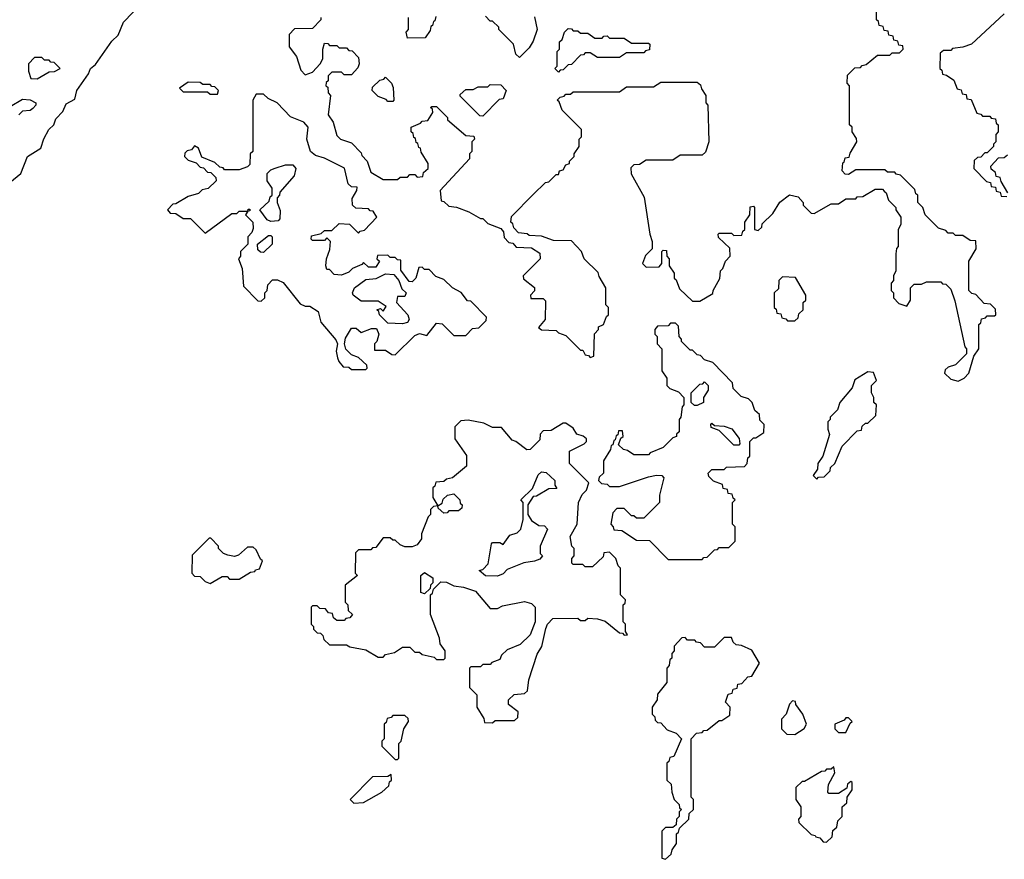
# Model space of a CAD drawing. Extents: x 2889633 to 3052318, y 540750 to 918690.
# Tile 139 of 256: x 2952164 to 2956205, y 690390 to 693836. Entities that reach past the tile are written whole.
import ezdxf

# ---------------------------------------------------------------- set-up
doc = ezdxf.new("R2010")
doc.units = 0

msp = doc.modelspace()

# ---------------------------------------------------------------- linework, layer by layer
at = {"layer": '0CON02XD'}
for points in [[(2952122.7, 693167.3), (2952168, 693205), (2952196.2, 693275), (2952250.8, 693309.2), (2952263, 693347), (2952283.8, 693385), (2952303.8, 693405), (2952311.7, 693428.3), (2952340.8, 693459.2), (2952355, 693490), (2952390.7, 693509.3), (2952398, 693545), (2952445.7, 693614.3), (2952454.2, 693635.8), (2952475, 693652.5), (2952542.1, 693747.9), (2952568.1, 693771.9), (2952590, 693825), (2952665.7, 693904.3)], [(2956015, 692352.5), (2956040, 692365), (2956060, 692385), (2956080, 692455), (2956100, 692485), (2956100, 692585), (2956108.3, 692591.7), (2956111.7, 692608.3), (2956128.3, 692611.7), (2956135, 692620), (2956165, 692620), (2956170, 692625), (2956168.3, 692648.3), (2956148.3, 692668.3), (2956121.7, 692671.7), (2956088.3, 692708.3), (2956071.7, 692711.7), (2956060, 692725), (2956060, 692845), (2956090, 692895), (2956088.3, 692928.3), (2956065, 692930), (2956035, 692950), (2956005, 692950), (2955995, 692960), (2955975, 692960), (2955965, 692970), (2955935, 692980), (2955880, 693035), (2955870, 693065), (2955850, 693085), (2955850, 693115), (2955841.7, 693121.7), (2955838.3, 693138.3), (2955778.3, 693198.3), (2955761.7, 693201.7), (2955755, 693210), (2955725, 693210), (2955715, 693220), (2955595, 693220), (2955565, 693200), (2955551.7, 693201.7), (2955540, 693215), (2955541.7, 693248.3), (2955548.3, 693251.7), (2955551.7, 693268.3), (2955568.3, 693271.7), (2955571.7, 693288.3), (2955600, 693335), (2955598.3, 693348.3), (2955580, 693375), (2955580, 693395), (2955570, 693405), (2955570, 693565), (2955560, 693575), (2955561.7, 693608.3), (2955591.7, 693638.3), (2955615, 693640), (2955621.7, 693648.3), (2955638.3, 693651.7), (2955685, 693690), (2955735, 693690), (2955745, 693700), (2955775, 693700), (2955790, 693715), (2955788.3, 693728.3), (2955771.7, 693731.7), (2955768.3, 693748.3), (2955751.7, 693751.7), (2955748.3, 693768.3), (2955731.7, 693771.7), (2955728.3, 693788.3), (2955711.7, 693791.7), (2955708.3, 693808.3), (2955691.7, 693811.7), (2955688.3, 693828.3), (2955680, 693835), (2955680, 693885)], [(2953400, 693845), (2953400, 693835), (2953365, 693800), (2953291.7, 693798.3), (2953270, 693775), (2953270, 693725), (2953300, 693685), (2953318.3, 693628.3), (2953335, 693610), (2953365, 693620), (2953397.5, 693655), (2953407.5, 693675), (2953407.5, 693715), (2953415, 693740), (2953428.3, 693738.3), (2953435, 693730), (2953465, 693730), (2953475, 693720), (2953505, 693720), (2953515, 693710), (2953528.3, 693708.3), (2953555, 693680), (2953557.5, 693655), (2953551.7, 693638.3), (2953525, 693610), (2953495, 693610), (2953485, 693620), (2953445, 693620), (2953430, 693605), (2953430, 693585), (2953421.7, 693578.3), (2953420, 693565), (2953428.3, 693558.3), (2953430, 693535), (2953440, 693525), (2953430, 693445), (2953450, 693415), (2953465, 693360), (2953480, 693345), (2953525, 693330), (2953565, 693290), (2953568.3, 693278.3), (2953590, 693255), (2953605, 693210), (2953655, 693180), (2953715, 693180), (2953725, 693190), (2953755, 693190), (2953765, 693200), (2953785, 693200), (2953795, 693190), (2953818.3, 693191.7), (2953821.7, 693208.3), (2953840, 693225), (2953840, 693245), (2953811.7, 693291.7), (2953808.3, 693308.3), (2953801.7, 693311.7), (2953798.3, 693328.3), (2953791.7, 693331.7), (2953788.3, 693348.3), (2953781.7, 693351.7), (2953778.3, 693368.3), (2953770, 693375), (2953770, 693395), (2953808.3, 693411.7), (2953815, 693420), (2953838.3, 693421.7), (2953860, 693455), (2953858.3, 693468.3), (2953850, 693475), (2953855, 693480), (2953875, 693480), (2953920, 693435), (2953920, 693425), (2953995, 693360), (2954028.3, 693358.3), (2954030, 693345), (2954020, 693335), (2954020, 693295), (2954010, 693285), (2954010, 693265), (2953890, 693135), (2953893, 693093), (2953905, 693090), (2953925, 693070), (2953957, 693067), (2954007, 693047), (2954055, 693020), (2954065, 693020), (2954085, 693000), (2954138.3, 692978.3), (2954150, 692965), (2954151.7, 692941.7), (2954171.7, 692921.7), (2954188.3, 692918.3), (2954201.7, 692901.7), (2954265, 692900), (2954298.3, 692878.3), (2954300, 692855), (2954230, 692785), (2954231.7, 692771.7), (2954277, 692737), (2954277, 692723), (2954260, 692705), (2954261.7, 692691.7), (2954311.7, 692691.7), (2954321.7, 692681.7), (2954320, 692605), (2954293, 692573), (2954305, 692562.5), (2954365, 692560), (2954375, 692550), (2954405, 692540), (2954465, 692480), (2954475, 692480), (2954485, 692460), (2954498.3, 692458.3), (2954505, 692450), (2954520, 692455), (2954523, 692547), (2954540, 692565), (2954540, 692575), (2954560, 692585), (2954571.7, 692618.3), (2954580, 692625), (2954580, 692655), (2954570, 692665), (2954570, 692735), (2954541.7, 692781.7), (2954538.3, 692798.3), (2954480, 692855), (2954470, 692885), (2954428.3, 692928.3), (2954355, 692930), (2954305, 692947.5), (2954255, 692950), (2954247, 692957), (2954211.7, 692961.7), (2954191.7, 692981.7), (2954188.3, 692998.3), (2954180, 693005), (2954181.7, 693028.3), (2954271.7, 693118.3), (2954321.7, 693168.3), (2954335, 693170), (2954365, 693200), (2954375, 693200), (2954380, 693215), (2954395, 693220), (2954405, 693240), (2954420, 693245), (2954420, 693255), (2954440, 693275), (2954440, 693285), (2954460, 693315), (2954460, 693345), (2954470, 693355), (2954470, 693385), (2954390, 693465), (2954378.3, 693498.3), (2954370, 693505), (2954381.7, 693518.3), (2954398.3, 693521.7), (2954405, 693530), (2954425, 693530), (2954435, 693540), (2954625, 693540), (2954655, 693560), (2954765, 693560), (2954795, 693580), (2954945, 693580), (2954958.3, 693568.3), (2954961.7, 693551.7), (2954980, 693525), (2954980, 693495), (2954987.5, 693485), (2954992.5, 693335), (2954978.3, 693291.7), (2954965, 693280), (2954875, 693280), (2954845, 693260), (2954735, 693260), (2954708.3, 693241.7), (2954685, 693240), (2954671.7, 693228.3), (2954673, 693203), (2954727, 693107), (2954750, 692955), (2954760, 692925), (2954760, 692895), (2954731.7, 692868.3), (2954720, 692835), (2954735, 692820), (2954788.3, 692821.7), (2954800, 692835), (2954800, 692885), (2954805, 692890), (2954818.3, 692888.3), (2954820, 692865), (2954830, 692855), (2954830, 692825), (2954850, 692795), (2954850, 692775), (2954858.3, 692768.3), (2954871.7, 692731.7), (2954925, 692680), (2954955, 692680), (2955008.3, 692711.7), (2955010, 692725), (2955037, 692773), (2955040, 692805), (2955050, 692815), (2955060, 692845), (2955080, 692865), (2955078.3, 692898.3), (2955031.7, 692941.7), (2955030, 692955), (2955035, 692960), (2955085, 692960), (2955095, 692950), (2955128.3, 692951.7), (2955131.7, 692968.3), (2955140, 692975), (2955140, 693005), (2955160, 693035), (2955161.7, 693068.3), (2955175, 693070), (2955180, 693065), (2955180, 692975), (2955195, 692970), (2955210, 692985), (2955211.7, 692998.3), (2955255, 693040), (2955283.6, 693086.4), (2955323, 693117), (2955358.3, 693108.3), (2955380, 693085), (2955380, 693075), (2955391.7, 693061.7), (2955411.7, 693041.7), (2955425, 693040), (2955495, 693080), (2955525, 693080), (2955555, 693100), (2955595, 693100), (2955601.7, 693108.3), (2955625, 693110), (2955675, 693140), (2955705, 693140), (2955711.7, 693131.7), (2955720, 693125), (2955730, 693095), (2955760, 693065), (2955760, 693055), (2955780, 693025), (2955780, 692995), (2955770, 692975), (2955770, 692905), (2955763, 692897), (2955760, 692875), (2955760, 692805), (2955750, 692785), (2955750, 692765), (2955740, 692755), (2955740, 692725), (2955750, 692715), (2955750, 692695), (2955771.7, 692671.7), (2955805, 692660), (2955820, 692685), (2955820, 692735), (2955835, 692750), (2955865, 692750), (2955885, 692760), (2955945, 692760), (2955951.7, 692751.7), (2955965, 692750), (2955985, 692730), (2956001.7, 692681.7), (2956043, 692493), (2956050, 692485), (2956050, 692465), (2956005, 692420), (2955975, 692410), (2955961.7, 692398.3), (2955960, 692385), (2955985, 692360), (2956015, 692352.5)], [(2953871.7, 693848.3), (2953868.3, 693831.7), (2953861.7, 693828.3), (2953858.3, 693811.7), (2953851.7, 693808.3), (2953848.3, 693791.7), (2953828.3, 693761.7), (2953755, 693760), (2953750, 693785), (2953760, 693795), (2953760, 693845)], [(2954277, 693847), (2954287.5, 693795), (2954271.7, 693748.3), (2954255, 693720), (2954215, 693680), (2954200, 693695), (2954190, 693735), (2954130, 693795), (2954130, 693805), (2954105, 693830), (2954095, 693830), (2954075, 693850)], [(2956205, 693860), (2956070, 693735), (2956035, 693722.5), (2955993, 693717), (2955985, 693710), (2955955, 693710), (2955941.7, 693698.3), (2955940, 693635), (2955948.3, 693628.3), (2955951.7, 693611.7), (2955968.3, 693608.3), (2955998.3, 693588.3), (2956011.7, 693551.7), (2956028.3, 693548.3), (2956031.7, 693531.7), (2956048.3, 693528.3), (2956051.7, 693511.7), (2956068.3, 693508.3), (2956091.7, 693451.7), (2956108.3, 693448.3), (2956115, 693440), (2956145, 693440), (2956151.7, 693431.7), (2956168.3, 693428.3), (2956171.7, 693411.7), (2956180, 693405), (2956180, 693375), (2956170, 693365), (2956170, 693335), (2956160, 693325), (2956160, 693315), (2956135, 693290), (2956125, 693290), (2956108.3, 693271.7), (2956095, 693270), (2956081.7, 693258.3), (2956080, 693225), (2956131.7, 693171.7), (2956148.3, 693168.3), (2956151.7, 693151.7), (2956168.3, 693148.3), (2956171.7, 693131.7), (2956188.3, 693128.3), (2956191.7, 693111.7), (2956215, 693110)], [(2954375, 693620), (2954360, 693635), (2954370, 693645), (2954370, 693705), (2954380, 693715), (2954380, 693745), (2954390, 693755), (2954400, 693785), (2954415, 693800), (2954428.3, 693798.3), (2954435, 693790), (2954455, 693790), (2954465, 693780), (2954495, 693780), (2954525, 693760), (2954555, 693760), (2954561.7, 693768.3), (2954575, 693770), (2954585, 693760), (2954645, 693760), (2954675, 693740), (2954745, 693740), (2954750, 693735), (2954748.3, 693711.7), (2954731.7, 693708.3), (2954725, 693700), (2954655, 693700), (2954625, 693680), (2954535, 693680), (2954505, 693700), (2954485, 693700), (2954478.3, 693691.7), (2954465, 693690), (2954428.3, 693651.7), (2954415, 693650), (2954395, 693630), (2954381.7, 693628.3), (2954375, 693620)], [(2952235, 693592.5), (2952285, 693622.5), (2952306.7, 693623.3), (2952330, 693635), (2952305, 693660), (2952291.7, 693661.7), (2952285, 693670), (2952265, 693670), (2952255, 693680), (2952225, 693680), (2952200, 693655), (2952200, 693625), (2952210, 693595), (2952235, 693592.5)], [(2953695, 693500), (2953675, 693500), (2953668.3, 693508.3), (2953635, 693520), (2953610, 693545), (2953611.7, 693558.3), (2953641.7, 693588.3), (2953658.3, 693591.7), (2953665, 693600), (2953690, 693575), (2953697, 693557), (2953700, 693505), (2953695, 693500)], [(2952975, 693530), (2952980, 693545), (2952965, 693560), (2952951.7, 693561.7), (2952945, 693570), (2952915, 693570), (2952905, 693577.5), (2952855, 693580), (2952820, 693555), (2952835, 693540), (2952935, 693540), (2952945, 693530), (2952975, 693530)], [(2954065, 693440), (2954051.7, 693441.7), (2953971.7, 693521.7), (2953971.7, 693528.3), (2953995, 693550), (2954025, 693550), (2954045, 693560), (2954085, 693560), (2954095, 693570), (2954138.3, 693568.3), (2954160, 693545), (2954148.3, 693511.7), (2954131.7, 693508.3), (2954065, 693440)], [(2953585, 692400), (2953590, 692405), (2953588.3, 692418.3), (2953555, 692450), (2953525, 692460), (2953503, 692483), (2953497.5, 692505), (2953500.7, 692529.3), (2953525, 692570), (2953545, 692570), (2953565, 692552.5), (2953608.3, 692568.3), (2953628.3, 692568.3), (2953637.5, 692545), (2953630, 692515), (2953620, 692505), (2953620, 692480), (2953665, 692480), (2953691.7, 692461.7), (2953705, 692460), (2953785, 692540), (2953805, 692547.5), (2953835, 692540), (2953875, 692590), (2953898.3, 692588.3), (2953945, 692540), (2953995, 692540), (2954021.7, 692568.3), (2954048.3, 692571.7), (2954078.3, 692601.7), (2954080, 692615), (2954015, 692680), (2954001.7, 692681.7), (2953976.4, 692716.4), (2953940, 692735), (2953905, 692770), (2953871.7, 692781.7), (2953845, 692810), (2953825, 692810), (2953815, 692820), (2953801.7, 692818.3), (2953790, 692775), (2953775, 692760), (2953761.7, 692761.7), (2953728.3, 692808.3), (2953728.3, 692848.3), (2953715, 692850), (2953705, 692860), (2953685, 692860), (2953675, 692870), (2953631.7, 692868.3), (2953630, 692855), (2953640, 692845), (2953625, 692820), (2953595, 692820), (2953575, 692840), (2953568.3, 692831.7), (2953530, 692815), (2953515, 692800), (2953485, 692787.5), (2953455, 692790), (2953435, 692810), (2953425, 692810), (2953420, 692825), (2953422.5, 692855), (2953437, 692893), (2953440, 692925), (2953425, 692940), (2953415, 692930), (2953365, 692930), (2953360, 692935), (2953361.7, 692948.3), (2953401.7, 692958.3), (2953415, 692970), (2953445, 692970), (2953475, 693000), (2953517, 692997), (2953555, 692960), (2953561.7, 692968.3), (2953578.3, 692971.7), (2953630, 693025), (2953615, 693050), (2953601.7, 693051.7), (2953595, 693060), (2953543, 693063), (2953530, 693075), (2953528.3, 693101.7), (2953547.5, 693135), (2953548.3, 693148.3), (2953525, 693150), (2953511.7, 693161.7), (2953496.4, 693226.4), (2953415, 693267.5), (2953378.3, 693278.3), (2953357.5, 693295), (2953342.5, 693345), (2953347.5, 693395), (2953330, 693415), (2953275, 693437.5), (2953220, 693495), (2953183, 693513), (2953165, 693530), (2953135, 693530), (2953120, 693505), (2953120, 693295), (2953110, 693285), (2953108.3, 693241.7), (2953098.3, 693231.7), (2953065, 693220), (2953005, 693220), (2952998.3, 693228.3), (2952985, 693230), (2952965, 693250), (2952911.7, 693271.7), (2952898.3, 693308.3), (2952881.7, 693318.3), (2952868.3, 693301.7), (2952851.7, 693298.3), (2952841.7, 693288.3), (2952840, 693275), (2952855, 693260), (2952888.3, 693248.3), (2952905, 693230), (2952918.3, 693228.3), (2952935, 693210), (2952948.3, 693208.3), (2952968.3, 693188.3), (2952970, 693175), (2952937, 693143), (2952913, 693137), (2952897, 693123), (2952855, 693110), (2952805, 693080), (2952791.7, 693078.3), (2952770, 693055), (2952781.7, 693041.7), (2952805, 693040), (2952835, 693020), (2952865, 693020), (2952925, 692960), (2953035, 693040), (2953055, 693040), (2953065, 693050), (2953100, 693050), (2953101.7, 693058.3), (2953108.3, 693058.3), (2953108.3, 693051.7), (2953100, 693050), (2953090, 693035), (2953120, 693005), (2953121.7, 692978.3), (2953117, 692963), (2953100, 692945), (2953100, 692915), (2953070, 692885), (2953070, 692865), (2953062.5, 692855), (2953077.5, 692815), (2953081.7, 692741.7), (2953141.7, 692681.7), (2953155, 692680), (2953170, 692695), (2953170, 692715), (2953180, 692725), (2953181.7, 692748.3), (2953201.7, 692768.3), (2953221.7, 692768.3), (2953245, 692757.5), (2953315, 692670), (2953335, 692660), (2953355, 692660), (2953388.3, 692638.3), (2953400, 692595), (2953461.7, 692521.7), (2953467.5, 692505), (2953462.5, 692475), (2953468.3, 692448.3), (2953473, 692433), (2953491.7, 692411.7), (2953515, 692410), (2953525, 692400), (2953585, 692400)], [(2952125, 693480), (2952175, 693510), (2952207, 693507), (2952230, 693495), (2952230, 693485), (2952218.3, 693471.7), (2952207, 693463), (2952175, 693460), (2952160, 693445)], [(2956220, 693125), (2956191.7, 693171.7), (2956188.3, 693188.3), (2956171.7, 693191.7), (2956168.3, 693208.3), (2956151.7, 693221.7), (2956150, 693235), (2956181.7, 693268.3), (2956205, 693270), (2956218.3, 693281.7)], [(2953195, 693007.5), (2953180, 693015), (2953150, 693055), (2953188.3, 693091.7), (2953191.7, 693108.3), (2953200, 693115), (2953200, 693145), (2953180, 693175), (2953180, 693205), (2953195, 693220), (2953213, 693227), (2953255, 693240), (2953285, 693240), (2953297.5, 693225), (2953290, 693195), (2953231.7, 693128.3), (2953230, 693115), (2953220, 693105), (2953220, 693085), (2953233, 693053), (2953231.7, 693018.3), (2953225, 693010), (2953195, 693007.5)], [(2953165, 692880), (2953151.7, 692881.7), (2953141.7, 692891.7), (2953140, 692915), (2953185, 692950), (2953195, 692950), (2953200, 692945), (2953200, 692915), (2953165, 692880)], [(2953735, 692587.5), (2953675, 692590), (2953640, 692625), (2953638.3, 692638.3), (2953630, 692645), (2953645, 692650), (2953655, 692640), (2953668.3, 692658.3), (2953635, 692680), (2953565, 692680), (2953532.5, 692705), (2953530, 692715), (2953537.5, 692735), (2953585, 692770), (2953627, 692773), (2953665, 692792.5), (2953700, 692790), (2953720, 692765), (2953731.7, 692731.7), (2953750, 692715), (2953745, 692700), (2953715, 692700), (2953710, 692675), (2953757.5, 692625), (2953762.5, 692605), (2953755, 692592.5), (2953735, 692587.5)], [(2955345, 692600), (2955358.3, 692611.7), (2955361.7, 692628.3), (2955380, 692645), (2955380, 692675), (2955390, 692685), (2955390, 692705), (2955348.3, 692778.3), (2955295, 692780), (2955280, 692765), (2955278.3, 692731.7), (2955260, 692715), (2955260, 692655), (2955268.3, 692648.3), (2955271.7, 692631.7), (2955288.3, 692628.3), (2955291.7, 692611.7), (2955308.3, 692608.3), (2955315, 692600), (2955345, 692600)], [(2954965, 691620), (2954971.7, 691628.3), (2954985, 691630), (2955015, 691660), (2955028.3, 691661.7), (2955035, 691670), (2955075, 691670), (2955100, 691695), (2955100, 691755), (2955090, 691765), (2955090, 691855), (2955100, 691865), (2955091.7, 691871.7), (2955088.3, 691888.3), (2955071.7, 691891.7), (2955068.3, 691908.3), (2955051.7, 691911.7), (2955048.3, 691928.3), (2955011.7, 691941.7), (2954991.7, 691961.7), (2954990, 691975), (2955005, 691990), (2955055, 691990), (2955065, 692000), (2955138.3, 692001.7), (2955150, 692015), (2955151.7, 692038.3), (2955160, 692045), (2955160, 692105), (2955175, 692120), (2955185, 692120), (2955218.3, 692141.7), (2955220, 692175), (2955201.7, 692191.7), (2955200, 692215), (2955181.7, 692231.7), (2955170, 692265), (2955155, 692280), (2955125, 692290), (2955091.7, 692321.7), (2955090, 692345), (2955008.3, 692428.3), (2954975, 692440), (2954958.3, 692458.3), (2954945, 692460), (2954925, 692480), (2954915, 692480), (2954880, 692515), (2954880, 692525), (2954870, 692535), (2954868.3, 692578.3), (2954855, 692590), (2954835, 692590), (2954825, 692580), (2954781.7, 692578.3), (2954770, 692565), (2954770, 692545), (2954780, 692535), (2954780, 692505), (2954800, 692485), (2954800, 692395), (2954820, 692365), (2954820, 692335), (2954831.7, 692321.7), (2954868.3, 692308.3), (2954890, 692285), (2954890, 692255), (2954883, 692247), (2954877.5, 692205), (2954870, 692195), (2954870, 692145), (2954860, 692135), (2954860, 692125), (2954845, 692120), (2954805, 692080), (2954751.7, 692058.3), (2954745, 692050), (2954685, 692050), (2954658.3, 692068.3), (2954641.7, 692071.7), (2954621.7, 692091.7), (2954631.7, 692118.3), (2954640, 692125), (2954638.3, 692148.3), (2954621.7, 692148.3), (2954618.3, 692131.7), (2954611.7, 692128.3), (2954608.3, 692111.7), (2954601.7, 692108.3), (2954598.3, 692091.7), (2954591.7, 692088.3), (2954588.3, 692071.7), (2954560, 692025), (2954560, 691975), (2954541.7, 691958.3), (2954540, 691945), (2954551.7, 691931.7), (2954575, 691930), (2954585, 691920), (2954625, 691920), (2954745, 691960), (2954777, 691967), (2954800, 691965), (2954807.5, 691955), (2954790, 691885), (2954790, 691855), (2954725, 691790), (2954695, 691790), (2954685, 691800), (2954675, 691800), (2954645, 691830), (2954615, 691830), (2954598.3, 691811.7), (2954590, 691765), (2954600, 691755), (2954601.7, 691741.7), (2954635, 691740), (2954695, 691700), (2954748.3, 691698.3), (2954825, 691620), (2954965, 691620)], [(2955435, 691950), (2955441.7, 691958.3), (2955465, 691960), (2955478.3, 691971.7), (2955490, 691985), (2955491.7, 691998.3), (2955510, 692015), (2955540, 692085), (2955601.7, 692148.3), (2955618.3, 692151.7), (2955621.7, 692168.3), (2955635, 692180), (2955645, 692180), (2955678.3, 692211.7), (2955680, 692255), (2955670, 692265), (2955670, 692285), (2955660, 692305), (2955660, 692335), (2955680, 692355), (2955668.3, 692388.3), (2955645, 692390), (2955591.7, 692358.3), (2955580, 692325), (2955530, 692265), (2955520, 692235), (2955490, 692205), (2955490, 692195), (2955480, 692185), (2955480, 692155), (2955487, 692133), (2955460, 692045), (2955440, 692015), (2955438.3, 691991.7), (2955420, 691965), (2955435, 691950)], [(2954945, 692252.5), (2954933, 692253), (2954920, 692265), (2954920, 692305), (2954955, 692340), (2954968.3, 692341.7), (2954975, 692350), (2954990, 692335), (2954990, 692315), (2954970, 692285), (2954970, 692265), (2954945, 692252.5)], [(2954105, 690950), (2954115, 690960), (2954195, 690960), (2954208.3, 690971.7), (2954210, 690995), (2954170, 691025), (2954170, 691045), (2954193, 691067), (2954235, 691070), (2954248.3, 691081.7), (2954253, 691127), (2954288.3, 691231.7), (2954306.4, 691263.6), (2954323, 691337), (2954330, 691355), (2954351.7, 691378.3), (2954455, 691380), (2954465, 691370), (2954485, 691370), (2954495, 691380), (2954535, 691377.5), (2954567, 691367), (2954625, 691320), (2954638.3, 691318.3), (2954645, 691310), (2954658.3, 691311.7), (2954650, 691325), (2954650, 691355), (2954640, 691365), (2954640, 691435), (2954648.3, 691441.7), (2954650, 691455), (2954630, 691475), (2954630, 691585), (2954620, 691595), (2954610, 691625), (2954585, 691650), (2954561.7, 691648.3), (2954558.3, 691631.7), (2954515, 691590), (2954485, 691590), (2954475, 691600), (2954435, 691600), (2954430, 691605), (2954430, 691625), (2954440, 691635), (2954440, 691665), (2954430, 691675), (2954422.5, 691715), (2954452.5, 691765), (2954457.5, 691855), (2954473, 691887), (2954490, 691905), (2954500, 691935), (2954420, 692015), (2954420, 692065), (2954480, 692095), (2954490, 692105), (2954490, 692115), (2954477, 692127), (2954450, 692135), (2954435, 692160), (2954405, 692180), (2954395, 692180), (2954345, 692150), (2954311.7, 692148.3), (2954300, 692135), (2954298.3, 692111.7), (2954258.3, 692071.7), (2954245, 692070), (2954200, 692105), (2954185, 692110), (2954141.7, 692161.7), (2954105, 692162.5), (2954069.3, 692179.3), (2954005, 692192.5), (2953975, 692190), (2953950, 692165), (2953950, 692115), (2953997, 692047), (2953997, 692003), (2953940, 691955), (2953915, 691950), (2953905, 691940), (2953871.7, 691938.3), (2953868.3, 691921.7), (2953860, 691915), (2953860, 691875), (2953880, 691840), (2953898.3, 691851.7), (2953901.7, 691868.3), (2953920, 691885), (2953945, 691890), (2953970, 691865), (2953971.7, 691851.7), (2953980, 691845), (2953978.3, 691831.7), (2953965, 691820), (2953925, 691820), (2953918.3, 691811.7), (2953905, 691810), (2953881.7, 691831.7), (2953880, 691840), (2953861.7, 691838.3), (2953850, 691825), (2953850, 691805), (2953840, 691795), (2953813.6, 691726.4), (2953812.5, 691705), (2953795, 691680), (2953775, 691672.5), (2953745, 691672.5), (2953725, 691680), (2953705, 691700), (2953695, 691700), (2953685, 691710), (2953655, 691710), (2953625, 691670), (2953611.7, 691668.3), (2953605, 691660), (2953555, 691660), (2953541.7, 691648.3), (2953540, 691565), (2953550, 691555), (2953500, 691515), (2953500, 691445), (2953510, 691435), (2953511.7, 691411.7), (2953530, 691395), (2953518.3, 691381.7), (2953501.7, 691378.3), (2953495, 691370), (2953465, 691370), (2953451.7, 691381.7), (2953448.3, 691398.3), (2953431.7, 691401.7), (2953418.3, 691418.3), (2953395, 691420), (2953385, 691430), (2953365, 691430), (2953360, 691425), (2953360, 691355), (2953370, 691345), (2953370, 691335), (2953385, 691320), (2953398.3, 691318.3), (2953408.3, 691308.3), (2953411.7, 691291.7), (2953435, 691270), (2953505, 691270), (2953518.3, 691261.7), (2953585, 691250), (2953635, 691220), (2953655, 691220), (2953665, 691230), (2953701.7, 691238.3), (2953735, 691260), (2953765, 691260), (2953785, 691240), (2953805, 691240), (2953815, 691230), (2953865, 691220), (2953875, 691210), (2953905, 691210), (2953910, 691215), (2953910, 691245), (2953890, 691275), (2953887, 691297), (2953850, 691395), (2953850, 691475), (2953858.3, 691481.7), (2953861.7, 691498.3), (2953891.7, 691528.3), (2953915, 691527.5), (2953945, 691512.5), (2953985, 691507.5), (2954035, 691490), (2954095, 691420), (2954125, 691420), (2954145, 691430), (2954235, 691447.5), (2954265, 691440), (2954280, 691425), (2954280, 691365), (2954258.3, 691311.7), (2954218.3, 691271.7), (2954165, 691250), (2954141.7, 691228.3), (2954135, 691210), (2954101.7, 691198.3), (2954095, 691190), (2954065, 691190), (2954055, 691180), (2954015, 691180), (2954010, 691175), (2954010, 691095), (2954040, 691065), (2954040, 691015), (2954068.3, 690968.3), (2954071.7, 690951.7), (2954105, 690950)], [(2955115, 692090), (2955095, 692090), (2955035, 692150), (2955001.7, 692161.7), (2955000, 692175), (2955005, 692180), (2955015, 692170), (2955055, 692167.5), (2955086.1, 692156.1), (2955117, 692117), (2955120, 692095), (2955115, 692090)], [(2954125, 691552.5), (2954075, 691553.3), (2954050, 691575), (2954065, 691580), (2954087, 691603), (2954100, 691685), (2954105, 691690), (2954135, 691690), (2954148.3, 691681.7), (2954175, 691720), (2954205, 691730), (2954220, 691745), (2954230, 691785), (2954230, 691855), (2954220, 691865), (2954268.3, 691911.7), (2954291.7, 691968.3), (2954305, 691980), (2954325, 691977.5), (2954360, 691945), (2954360, 691925), (2954368.3, 691911.7), (2954335, 691910), (2954285, 691880), (2954271.7, 691878.3), (2954250, 691845), (2954250, 691805), (2954265, 691780), (2954295, 691760), (2954318.3, 691758.3), (2954330, 691745), (2954300, 691675), (2954300, 691645), (2954310, 691635), (2954298.3, 691621.7), (2954277, 691613), (2954233, 691607), (2954165, 691580), (2954148.3, 691561.7), (2954125, 691552.5)], [(2952945, 691522.5), (2952995, 691550), (2953015, 691550), (2953025, 691540), (2953065, 691540), (2953111.7, 691568.3), (2953128.3, 691571.7), (2953131.7, 691578.3), (2953148.3, 691581.7), (2953160, 691615), (2953151.7, 691621.7), (2953135, 691660), (2953121.7, 691671.7), (2953098.3, 691671.7), (2953061.7, 691638.3), (2953045, 691632.5), (2953018.3, 691638.3), (2953000, 691645), (2952980, 691665), (2952980, 691675), (2952948.3, 691708.3), (2952941.7, 691708.3), (2952871.7, 691638.3), (2952870, 691565), (2952881.7, 691551.7), (2952905, 691550), (2952925, 691530), (2952945, 691522.5)], [(2953825, 691480), (2953810, 691485), (2953810, 691555), (2953825, 691567.5), (2953860, 691545), (2953860, 691525), (2953850, 691515), (2953848.3, 691501.7), (2953825, 691480)], [(2954815, 690390), (2954838.3, 690411.7), (2954841.7, 690428.3), (2954860, 690455), (2954860, 690495), (2954868.3, 690501.7), (2954871.7, 690518.3), (2954910, 690555), (2954911.7, 690578.3), (2954930, 690595), (2954930, 690635), (2954920, 690645), (2954920, 690885), (2954941.7, 690908.3), (2954965, 690910), (2954971.7, 690918.3), (2954985, 690920), (2955035, 690960), (2955045, 690960), (2955078.3, 690981.7), (2955080, 691015), (2955060, 691035), (2955071.7, 691068.3), (2955088.3, 691071.7), (2955091.7, 691088.3), (2955108.3, 691091.7), (2955111.7, 691108.3), (2955128.3, 691111.7), (2955151.7, 691138.3), (2955168.3, 691141.7), (2955200, 691195), (2955168.3, 691248.3), (2955127, 691267), (2955105, 691270), (2955091.7, 691281.7), (2955085, 691300), (2955055, 691300), (2955015, 691260), (2954975, 691260), (2954958.3, 691278.3), (2954941.7, 691281.7), (2954935, 691290), (2954905, 691290), (2954895, 691300), (2954881.7, 691298.3), (2954850, 691265), (2954850, 691245), (2954840, 691235), (2954840, 691215), (2954831.7, 691208.3), (2954830, 691185), (2954820, 691175), (2954820, 691115), (2954781.7, 691068.3), (2954780, 691045), (2954760, 691015), (2954760, 690985), (2954770, 690975), (2954771.7, 690961.7), (2954781.7, 690951.7), (2954795, 690950), (2954821.7, 690921.7), (2954858.3, 690908.3), (2954880, 690885), (2954848.3, 690811.7), (2954831.7, 690808.3), (2954828.3, 690791.7), (2954820, 690785), (2954820, 690715), (2954838.3, 690698.3), (2954840, 690665), (2954850, 690635), (2954870, 690615), (2954871.7, 690601.7), (2954880, 690595), (2954870, 690585), (2954870, 690565), (2954860, 690555), (2954858.3, 690531.7), (2954845, 690520), (2954815, 690520), (2954800, 690505), (2954800, 690395), (2954815, 690390)], [(2955345, 690902.5), (2955383, 690927), (2955392.5, 690945), (2955377.5, 690985), (2955350, 691025), (2955348.3, 691038.3), (2955335, 691040), (2955323, 691027), (2955310, 690985), (2955290, 690965), (2955290, 690925), (2955313, 690903), (2955345, 690902.5)], [(2953715, 690800), (2953720, 690805), (2953720, 690865), (2953730, 690875), (2953740, 690925), (2953760, 690955), (2953758.3, 690968.3), (2953745, 690980), (2953695, 690980), (2953688.3, 690971.7), (2953671.7, 690968.3), (2953668.3, 690951.7), (2953660, 690945), (2953660, 690885), (2953650, 690875), (2953650, 690855), (2953705, 690800), (2953715, 690800)], [(2955555, 690910), (2955571.7, 690948.3), (2955580, 690955), (2955565, 690970), (2955555, 690970), (2955548.3, 690961.7), (2955510, 690945), (2955510, 690925), (2955525, 690910), (2955555, 690910)], [(2953535, 690620), (2953575, 690622.5), (2953650, 690665), (2953678.3, 690691.7), (2953681.7, 690708.3), (2953690, 690715), (2953688.3, 690738.3), (2953675, 690730), (2953611.7, 690728.3), (2953520, 690635), (2953535, 690620)], [(2955475, 690460), (2955498.3, 690481.7), (2955501.7, 690508.3), (2955518.3, 690521.7), (2955521.7, 690548.3), (2955540, 690565), (2955540, 690605), (2955558.3, 690621.7), (2955560, 690645), (2955580, 690675), (2955580, 690705), (2955575, 690710), (2955561.7, 690698.3), (2955558.3, 690681.7), (2955525, 690660), (2955485, 690660), (2955480, 690665), (2955483, 690697), (2955510, 690745), (2955505, 690770), (2955495, 690760), (2955475, 690760), (2955468.3, 690751.7), (2955455, 690750), (2955385, 690710), (2955375, 690710), (2955350, 690685), (2955350, 690635), (2955370, 690605), (2955370, 690565), (2955360, 690555), (2955361.7, 690541.7), (2955411.7, 690491.7), (2955428.3, 690488.3), (2955431.7, 690481.7), (2955448.3, 690478.3), (2955461.7, 690461.7), (2955475, 690460)]]:
    msp.add_lwpolyline(points, dxfattribs=at)

doc.saveas('drawing.dxf')
